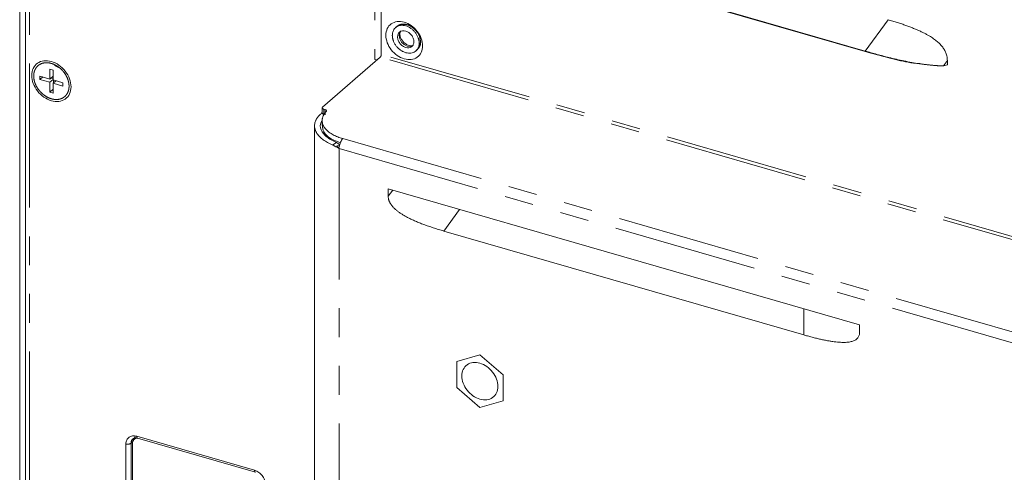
# Model space of a CAD drawing. Header units: millimetres. Extents: x 19 to 844, y 7 to 552.
# Tile 36 of 49: x 586 to 629, y 469 to 489. Entities that reach past the tile are written whole.
import ezdxf

# ---------------------------------------------------------------- set-up
doc = ezdxf.new("R2010")
doc.units = ezdxf.units.MM
doc.linetypes.add('PHANTOM', pattern=[12.7, 6.35, -1.27, 1.27, -1.27, 1.27, -1.27])

msp = doc.modelspace()

# ---------------------------------------------------------------- linework, layer by layer
at = {"color": 7, "linetype": 'Continuous', "lineweight": 15}
for p, q in [((585.6914, 504.1214), (585.6914, 416.7943)), ((585.9469, 503.8658), (585.9469, 417.1141)), ((601.6378, 487.2176), (601.6378, 500.0665)), ((608.1594, 491.6392), (622.9756, 487.3621)), ((623.0797, 487.308), (608.2635, 491.5851)), ((602.3352, 488.4566), (602.2665, 488.3971)), ((603.1612, 487.364), (603.2299, 487.4235)), ((587.4333, 486.625), (587.2219, 486.7281)), ((599.0511, 484.8909), (601.5878, 487.0877)), ((601.3491, 486.9834), (601.4378, 486.9578)), ((626.4284, 486.7057), (626.5972, 486.7545)), ((626.5972, 486.7545), (626.5972, 486.9373)), ((587.1608, 486.5196), (587.0164, 486.5613)), ((587.0164, 486.5613), (587.0164, 486.1283)), ((587.1608, 486.0866), (587.1608, 486.5196)), ((587.0164, 486.1283), (586.5834, 486.2533)), ((586.5834, 486.2533), (586.5834, 486.1089)), ((586.7084, 486.2172), (586.5834, 486.1089)), ((586.5834, 486.1089), (587.0164, 485.9839)), ((587.0164, 486.1283), (587.1608, 486.2533)), ((587.0164, 485.9839), (587.1608, 486.1089)), ((587.0164, 485.9839), (587.0164, 485.5509)), ((587.1608, 486.1347), (587.0581, 486.1644)), ((587.5938, 485.9616), (587.1608, 486.0866)), ((587.2858, 486.0505), (587.1608, 485.9423)), ((587.1608, 485.5093), (587.1608, 485.9423)), ((587.1608, 485.9423), (587.5938, 485.8173)), ((587.1831, 486.0802), (587.1831, 485.9616)), ((587.5938, 485.8173), (587.5938, 485.9616)), ((587.1608, 485.6759), (587.0164, 485.5509)), ((587.0164, 485.5509), (587.1608, 485.5093)), ((599.0333, 484.6445), (598.9845, 484.6022)), ((599.0333, 484.8592), (599.0333, 484.625)), ((599.0999, 484.7998), (599.1616, 484.782)), ((599.028, 484.3103), (599.0275, 484.0786)), ((598.6942, 484.0622), (598.6942, 427.3631)), ((599.6623, 483.3234), (599.4941, 483.2199)), ((599.6623, 483.3234), (599.8004, 483.2456)), ((599.7945, 483.226), (599.6639, 483.1591)), ((599.6639, 483.1591), (599.7809, 483.1253)), ((601.9426, 481.2849), (622.7272, 475.2849)), ((601.9426, 481.2849), (601.9426, 480.9578)), ((604.3935, 479.4227), (620.2763, 474.8377)), ((622.7272, 474.9578), (622.7272, 475.2849)), ((604.9633, 473.6738), (605.9841, 473.9684)), ((605.9841, 473.9684), (607.0048, 473.0845)), ((604.9633, 472.5191), (604.9633, 473.6738)), ((607.0048, 473.0845), (607.0048, 471.9298)), ((605.9841, 471.6351), (604.9633, 472.5191)), ((607.0048, 471.9298), (605.9841, 471.6351)), ((590.818, 470.3049), (590.7347, 470.2328)), ((590.89, 470.2825), (596.0862, 468.7825)), ((590.6642, 447.8361), (590.6642, 470.0641))]:
    msp.add_line(p, q, dxfattribs=at)
at = {"color": 8, "linetype": 'PHANTOM', "lineweight": 0}
for p, q in [((586.1302, 416.9563), (586.1302, 503.7061)), ((601.3491, 500.1499), (601.3491, 486.9834)), ((623.9838, 488.7446), (622.9756, 487.3621)), ((717.9739, 453.6343), (601.6378, 487.2176)), ((622.9756, 487.3621), (623.0797, 487.308)), ((717.9239, 453.5044), (601.5878, 487.0877)), ((626.5972, 486.9373), (626.4284, 486.7057)), ((586.3092, 486.2635), (586.3092, 486.2603)), ((599.0999, 484.5689), (599.0999, 484.7998)), ((599.1616, 484.782), (599.1618, 484.551)), ((599.9442, 483.4976), (712.5275, 450.9976)), ((599.7775, 483.0646), (712.3608, 450.5646)), ((599.7775, 426.4843), (599.7775, 483.0646)), ((602.1397, 481.228), (601.9426, 480.9578)), ((604.3935, 479.4227), (605.0891, 480.3766)), ((620.2763, 475.9924), (620.2763, 474.8377)), ((596.0491, 468.8705), (590.8529, 470.3705)), ((590.3766, 470.0317), (590.3766, 448.2945)), ((590.6043, 470.0622), (590.6698, 470.119)), ((590.6043, 470.0622), (590.6043, 448.4693))]:
    msp.add_line(p, q, dxfattribs=at)
at = {"color": 8, "linetype": 'PHANTOM', "lineweight": 0, "flags": 128}
for points in [[(603.046, 487.6174), (603.0367, 487.6104), (602.9196, 487.566), (602.7815, 487.5784), (602.6434, 487.6457), (602.5264, 487.7577), (602.4481, 487.8973), (602.4207, 488.0434), (602.4481, 488.1735), (602.5089, 488.2543)], [(590.8529, 470.3705), (590.8545, 470.3437), (590.8593, 470.3208), (590.867, 470.3025), (590.8773, 470.2896), (590.8899, 470.2826), (590.89, 470.2825)], [(596.0491, 468.8705), (596.0507, 468.8437), (596.0554, 468.8208), (596.0631, 468.8025), (596.0735, 468.7896), (596.0861, 468.7826), (596.087, 468.7823)]]:
    msp.add_lwpolyline(points, dxfattribs=at)
at = {"color": 8, "linetype": 'PHANTOM', "lineweight": 0}
for centre, radius, start, end in [((590.8536, 470.072), 0.2495, 132.59912, 182.24473), ((590.4581, 470.2885), 0.2694, 252.39852, 302.86245)]:
    msp.add_arc(centre, radius, start, end, dxfattribs=at)
at = {"color": 7, "linetype": 'Continuous', "lineweight": 15}
msp.add_arc((590.8706, 470.0752), 0.2067, 82.10487, 183.08183, dxfattribs=at)
for points, knots in [([(601.8399, 488.0571), (601.8399, 488.1629), (601.8609, 488.2626), (601.9419, 488.4347), (602.0018, 488.507), (602.1514, 488.6135), (602.2411, 488.6475), (602.4366, 488.6721), (602.5424, 488.6626), (602.6482, 488.632)], [0, 0, 0, 0, 0.25, 0.25, 0.5, 0.5, 0.75, 0.75, 1, 1, 1, 1]), ([(603.3066, 487.7106), (603.3064, 487.7237), (603.3059, 487.7498), (603.302, 487.7895), (603.2958, 487.8294), (603.287, 487.8695), (603.2757, 487.9098), (603.2529, 487.9768), (603.2103, 488.0695), (603.136, 488.1809), (603.0459, 488.2813), (602.9428, 488.3658), (602.8311, 488.4323), (602.7149, 488.4769), (602.5986, 488.4994), (602.487, 488.4974), (602.3838, 488.4724), (602.2938, 488.4241), (602.2195, 488.3555), (602.1707, 488.2778), (602.1416, 488.2006), (602.1259, 488.129), (602.124, 488.078), (602.1231, 488.0523)], [0, 0, 0, 0, 0.0210188, 0.0418531, 0.062592, 0.083326, 0.1041455, 0.1251401, 0.1875782, 0.2501042, 0.3125423, 0.3750683, 0.4375064, 0.5000324, 0.5624705, 0.6249965, 0.6874346, 0.7499606, 0.8123987, 0.8749247, 0.9166788, 0.958129, 1, 1, 1, 1]), ([(603.3733, 487.7684), (603.3644, 487.8484), (603.3466, 488.0084), (603.2097, 488.245), (603.0145, 488.4327), (602.7803, 488.5475), (602.5533, 488.563), (602.3959, 488.5232), (602.3473, 488.46), (602.3398, 488.4504)], [0, 0, 0, 0, 0.1617782, 0.3235564, 0.4853346, 0.6471131, 0.8088917, 0.9706699, 1, 1, 1, 1]), ([(602.7815, 488.5165), (602.7688, 488.52), (602.7435, 488.5268), (602.7059, 488.5339), (602.6687, 488.5385), (602.6321, 488.5405), (602.5959, 488.5399), (602.5487, 488.5358), (602.4921, 488.5242), (602.4287, 488.5008), (602.3918, 488.4772), (602.3733, 488.4653)], [0, 0, 0, 0, 0.0839995, 0.1672625, 0.2501458, 0.3330109, 0.4162197, 0.5001296, 0.6670926, 0.8327493, 1, 1, 1, 1]), ([(602.6482, 488.632), (602.754, 488.6015), (602.8597, 488.5499), (603.0552, 488.4125), (603.1449, 488.3267), (603.2945, 488.1339), (603.3545, 488.0269), (603.4354, 487.808), (603.4565, 487.6962), (603.4565, 487.5904)], [0, 0, 0, 0, 0.25, 0.25, 0.5, 0.5, 0.75, 0.75, 1, 1, 1, 1]), ([(603.3589, 487.7725), (603.3586, 487.7853), (603.3581, 487.8107), (603.3543, 487.8495), (603.3483, 487.8884), (603.3397, 487.9275), (603.3287, 487.9668), (603.3065, 488.0322), (603.2648, 488.1226), (603.1923, 488.2314), (603.1045, 488.3293), (603.0149, 488.4027), (602.9315, 488.4552), (602.8572, 488.4919), (602.8068, 488.5083), (602.7815, 488.5165)], [0, 0, 0, 0, 0.0420239, 0.0836794, 0.1251449, 0.1666013, 0.2082296, 0.2502087, 0.3750556, 0.500065, 0.6249118, 0.7499212, 0.8334143, 0.9162909, 1, 1, 1, 1]), ([(623.9838, 488.7446), (624.0538, 488.7241), (624.1909, 488.684), (624.3919, 488.6212), (624.5839, 488.558), (624.7668, 488.4942), (624.9408, 488.4299), (625.1058, 488.365), (625.262, 488.2994), (625.4094, 488.2331), (625.548, 488.1661), (625.6779, 488.0983), (625.8249, 488.015), (625.9834, 487.9143), (626.146, 487.7915), (626.2835, 487.6644), (626.3981, 487.5317), (626.4884, 487.3904), (626.5453, 487.2598), (626.5773, 487.1433), (626.5942, 487.0411), (626.5962, 486.9727), (626.5972, 486.9373)], [0, 0, 0, 0, 0.0676979, 0.1324863, 0.1943904, 0.2534414, 0.3096759, 0.3631352, 0.4138692, 0.4619365, 0.507404, 0.550355, 0.5908883, 0.6548576, 0.7122287, 0.7640791, 0.8118893, 0.8583783, 0.9047256, 0.934292, 0.965973, 1, 1, 1, 1]), ([(602.6482, 487.0154), (602.5424, 487.046), (602.4366, 487.0975), (602.2411, 487.235), (602.1514, 487.3208), (602.0018, 487.5136), (601.9419, 487.6205), (601.8609, 487.8394), (601.8399, 487.9513), (601.8399, 488.0571)], [0, 0, 0, 0, 0.25, 0.25, 0.5, 0.5, 0.75, 0.75, 1, 1, 1, 1]), ([(602.1231, 488.0523), (602.1233, 488.0392), (602.1238, 488.0132), (602.1277, 487.9735), (602.1339, 487.9336), (602.1427, 487.8935), (602.154, 487.8531), (602.1768, 487.7862), (602.2194, 487.6935), (602.2937, 487.582), (602.3838, 487.4816), (602.4869, 487.3971), (602.5986, 487.3307), (602.7148, 487.286), (602.8311, 487.2635), (602.9427, 487.2655), (603.0458, 487.2905), (603.1359, 487.3388), (603.2102, 487.4074), (603.259, 487.4851), (603.2881, 487.5623), (603.3038, 487.6339), (603.3057, 487.685), (603.3066, 487.7106)], [0, 0, 0, 0, 0.0210188, 0.0418531, 0.062592, 0.083326, 0.1041455, 0.1251401, 0.1875782, 0.2501042, 0.3125423, 0.3750683, 0.4375064, 0.5000324, 0.5624705, 0.6249965, 0.6874346, 0.7499606, 0.8123987, 0.8749247, 0.9166788, 0.958129, 1, 1, 1, 1]), ([(602.354, 487.9856), (602.354, 488.0329), (602.3634, 488.0774), (602.3995, 488.1542), (602.4263, 488.1865), (602.4931, 488.234), (602.5331, 488.2492), (602.6204, 488.2602), (602.6676, 488.2559), (602.7621, 488.2287), (602.8093, 488.2056), (602.8966, 488.1443), (602.9366, 488.106), (603.0034, 488.0199), (603.0301, 487.9722), (603.0663, 487.8745), (603.0757, 487.8245), (603.0757, 487.7773)], [0, 0, 0, 0, 0.125, 0.125, 0.25, 0.25, 0.375, 0.375, 0.5, 0.5, 0.625, 0.625, 0.75, 0.75, 0.875, 0.875, 1, 1, 1, 1]), ([(602.5957, 487.7783), (602.5645, 487.8195), (602.5209, 487.8773), (602.4817, 487.9672), (602.4605, 488.0402), (602.4539, 488.1174), (602.462, 488.1799), (602.475, 488.2044), (602.4809, 488.2157)], [0, 0, 0, 0, 0.249447, 0.3493054, 0.5087072, 0.6713594, 0.8478176, 1, 1, 1, 1]), ([(603.0757, 487.7773), (603.0757, 487.7301), (603.0663, 487.6856), (603.0301, 487.6087), (603.0034, 487.5764), (602.9366, 487.5289), (602.8966, 487.5137), (602.8093, 487.5027), (602.7621, 487.507), (602.6676, 487.5343), (602.6204, 487.5573), (602.5331, 487.6186), (602.4931, 487.6569), (602.4263, 487.743), (602.3995, 487.7908), (602.3634, 487.8885), (602.354, 487.9384), (602.354, 487.9856)], [0, 0, 0, 0, 0.125, 0.125, 0.25, 0.25, 0.375, 0.375, 0.5, 0.5, 0.625, 0.625, 0.75, 0.75, 0.875, 0.875, 1, 1, 1, 1]), ([(603.0515, 487.6274), (603.0448, 487.6203), (603.0245, 487.5989), (602.9636, 487.5853), (602.8701, 487.596), (602.7869, 487.6273), (602.7081, 487.6732), (602.6437, 487.7255), (602.6075, 487.7653), (602.5957, 487.7783)], [0, 0, 0, 0, 0.1190203, 0.3593897, 0.5336016, 0.6638981, 0.7837945, 0.929288, 1, 1, 1, 1]), ([(603.4565, 487.5904), (603.4565, 487.4846), (603.4354, 487.3849), (603.3545, 487.2128), (603.2945, 487.1404), (603.1449, 487.034), (603.0552, 486.9999), (602.8597, 486.9754), (602.754, 486.9849), (602.6482, 487.0154)], [0, 0, 0, 0, 0.25, 0.25, 0.5, 0.5, 0.75, 0.75, 1, 1, 1, 1]), ([(603.2232, 487.428), (603.2633, 487.4667), (603.3525, 487.5527), (603.3659, 487.6918), (603.3733, 487.7684)], [0, 0, 0, 0, 0.4501602, 1, 1, 1, 1]), ([(603.2623, 487.5008), (603.2815, 487.5208), (603.3465, 487.5883), (603.3537, 487.6964), (603.3589, 487.7725)], [0, 0, 0, 0, 0.2957945, 1, 1, 1, 1]), ([(601.5878, 487.0877), (601.5912, 487.0909), (601.5977, 487.0973), (601.6072, 487.1105), (601.6158, 487.126), (601.6233, 487.1433), (601.6297, 487.162), (601.6342, 487.181), (601.6372, 487.2), (601.6376, 487.2117), (601.6378, 487.2176)], [0, 0, 0, 0, 0.12806097, 0.25084444, 0.37323854, 0.50017642, 0.62369224, 0.75010314, 0.87285629, 1, 1, 1, 1]), ([(626.4284, 486.7057), (626.4136, 486.7056), (626.3841, 486.7053), (626.3379, 486.7063), (626.2905, 486.708), (626.2419, 486.7105), (626.1925, 486.7136), (626.1425, 486.7171), (626.0919, 486.721), (626.0409, 486.7252), (625.9895, 486.7297), (625.938, 486.7345), (625.8863, 486.7395), (625.8345, 486.7447), (625.7828, 486.7502), (625.7311, 486.7559), (625.6796, 486.7617), (625.6282, 486.7679), (625.577, 486.7743), (625.5259, 486.7809), (625.475, 486.7877), (625.4243, 486.7948), (625.2729, 486.8167), (625.0235, 486.8579), (624.6826, 486.9243), (624.3483, 486.9978), (624.0397, 487.0719), (623.755, 487.1447), (623.4927, 487.215), (623.2327, 487.2874), (623.0613, 487.3372), (622.9756, 487.3621)], [0, 0, 0, 0, 0.0140433, 0.0280553, 0.0420465, 0.0560217, 0.0699781, 0.0839067, 0.0978145, 0.1117218, 0.1256419, 0.1395808, 0.1535367, 0.1675009, 0.1814604, 0.1954028, 0.2093297, 0.2232497, 0.2371691, 0.2510885, 0.2650062, 0.2789191, 0.292823, 0.3899821, 0.4873195, 0.5844925, 0.6817226, 0.7612957, 0.8408608, 0.9203979, 1, 1, 1, 1]), ([(625.3856, 486.8073), (625.2929, 486.8148), (624.8778, 486.8482), (624.1056, 487.03), (623.4498, 487.2077), (623.0797, 487.308)], [0, 0, 0, 0, 0.1113647, 0.4984857, 1, 1, 1, 1]), ([(586.2226, 486.2853), (586.2226, 486.3986), (586.2451, 486.5054), (586.3319, 486.6899), (586.3961, 486.7674), (586.5564, 486.8814), (586.6524, 486.9179), (586.8619, 486.9442), (586.9752, 486.934), (587.0886, 486.9013)], [0, 0, 0, 0, 0.25, 0.25, 0.5, 0.5, 0.75, 0.75, 1, 1, 1, 1]), ([(587.0886, 486.9013), (587.202, 486.8686), (587.3153, 486.8133), (587.5247, 486.6661), (587.6208, 486.5742), (587.7811, 486.3676), (587.8453, 486.253), (587.9321, 486.0185), (587.9546, 485.8986), (587.9546, 485.7853)], [0, 0, 0, 0, 0.25, 0.25, 0.5, 0.5, 0.75, 0.75, 1, 1, 1, 1]), ([(601.3491, 486.9834), (601.3811, 486.9745), (601.4132, 486.9656), (601.4479, 486.9667), (601.4481, 486.9667)], [0, 0, 0, 0, 0.9960091, 1, 1, 1, 1]), ([(587.0886, 485.1692), (586.9752, 485.202), (586.8619, 485.2572), (586.6524, 485.4045), (586.5564, 485.4964), (586.3961, 485.703), (586.3319, 485.8176), (586.2451, 486.0521), (586.2226, 486.1719), (586.2226, 486.2853)], [0, 0, 0, 0, 0.25, 0.25, 0.5, 0.5, 0.75, 0.75, 1, 1, 1, 1]), ([(587.9546, 485.7853), (587.9546, 485.6719), (587.9321, 485.5651), (587.8453, 485.3807), (587.7811, 485.3031), (587.6208, 485.1891), (587.5247, 485.1526), (587.3153, 485.1263), (587.202, 485.1365), (587.0886, 485.1692)], [0, 0, 0, 0, 0.25, 0.25, 0.5, 0.5, 0.75, 0.75, 1, 1, 1, 1]), ([(598.9845, 484.6022), (598.9705, 484.5898), (598.9426, 484.565), (598.9045, 484.5269), (598.8694, 484.4882), (598.8375, 484.449), (598.8087, 484.4093), (598.783, 484.3689), (598.7606, 484.328), (598.7413, 484.2865), (598.7065, 484.1961), (598.6824, 484.0542), (598.7193, 483.8632), (598.8211, 483.6781), (598.9546, 483.5396), (599.0784, 483.443), (599.1698, 483.3816), (599.2695, 483.324), (599.377, 483.2695), (599.455, 483.2365), (599.4941, 483.2199)], [0, 0, 0, 0, 0.0280022, 0.0558527, 0.083594, 0.111269, 0.138921, 0.1665932, 0.194329, 0.2221713, 0.2501626, 0.3750621, 0.5000174, 0.6249169, 0.7498722, 0.8001229, 0.8500094, 0.8997829, 0.9496962, 1, 1, 1, 1]), ([(599.2147, 484.6949), (599.2036, 484.6833), (599.1816, 484.6601), (599.1523, 484.6246), (599.1259, 484.5888), (599.1026, 484.5524), (599.0825, 484.5157), (599.0654, 484.4786), (599.0515, 484.441), (599.0406, 484.4031), (599.024, 484.3205), (599.0269, 484.1922), (599.0971, 484.0229), (599.2276, 483.8627), (599.3796, 483.7467), (599.514, 483.6682), (599.6111, 483.6194), (599.7152, 483.5746), (599.8259, 483.5335), (599.9046, 483.5096), (599.9442, 483.4976)], [0, 0, 0, 0, 0.0280514, 0.0559262, 0.0836723, 0.1113382, 0.138973, 0.1666259, 0.1943459, 0.2221818, 0.2501818, 0.3750623, 0.5000162, 0.624849, 0.7498529, 0.8001031, 0.849957, 0.8997002, 0.9496197, 1, 1, 1, 1]), ([(599.0511, 484.8909), (599.0478, 484.8877), (599.0414, 484.8814), (599.0354, 484.8713), (599.0327, 484.8611), (599.0334, 484.8507), (599.0376, 484.8395), (599.0462, 484.8279), (599.06, 484.8168), (599.0779, 484.8071), (599.0925, 484.8023), (599.1, 484.7998)], [0, 0, 0, 0, 0.1030424, 0.2021112, 0.2996526, 0.398227, 0.5003169, 0.623798, 0.7501734, 0.872892, 1, 1, 1, 1]), ([(599.0356, 484.6267), (599.0356, 484.6209), (599.0356, 484.6063), (599.0581, 484.5846), (599.086, 484.5741), (599.0999, 484.5689)], [0, 0, 0, 0, 0.2502739, 0.6251518, 1, 1, 1, 1]), ([(599.1616, 484.782), (599.1905, 484.7737), (599.2127, 484.7597), (599.2322, 484.7278), (599.2294, 484.71), (599.2147, 484.6949)], [0, 0, 0, 0, 0.5, 0.5, 1, 1, 1, 1]), ([(599.0279, 484.2764), (599.0139, 484.2583), (598.9191, 484.1363), (598.9678, 483.8839), (599.1824, 483.5622), (599.5024, 483.403), (599.6623, 483.3234)], [0, 0, 0, 0, 0.0547437, 0.3698292, 0.6849147, 1, 1, 1, 1]), ([(599.0435, 484.0795), (599.0519, 483.9833), (599.0701, 483.7737), (599.3605, 483.492), (599.6914, 483.3676), (599.8407, 483.3115)], [0, 0, 0, 0, 0.3178594, 0.6921419, 1, 1, 1, 1]), ([(599.7809, 483.1253), (599.7885, 483.1964), (599.8093, 483.2741), (599.8683, 483.4085), (599.9062, 483.4647), (599.9442, 483.4976)], [0, 0, 0, 0, 0.5, 0.5, 1, 1, 1, 1]), ([(599.6639, 483.1591), (599.6824, 483.143), (599.7194, 483.111), (599.7582, 483.0801), (599.7775, 483.0646)], [0, 0, 0, 0, 0.5000017, 1, 1, 1, 1]), ([(601.9426, 480.9578), (601.9429, 480.9441), (601.9435, 480.9169), (601.9482, 480.8756), (601.9558, 480.8345), (601.9666, 480.7935), (601.9804, 480.7526), (601.9974, 480.7119), (602.0173, 480.6714), (602.0404, 480.6311), (602.0666, 480.5909), (602.0958, 480.5508), (602.128, 480.511), (602.1634, 480.4713), (602.2018, 480.4318), (602.2432, 480.3924), (602.2877, 480.3532), (602.3352, 480.3141), (602.3859, 480.2752), (602.4395, 480.2365), (602.4962, 480.1979), (602.556, 480.1595), (602.6189, 480.1212), (602.6848, 480.083), (602.7537, 480.0451), (602.8258, 480.0072), (602.9008, 479.9695), (602.979, 479.932), (603.0602, 479.8946), (603.1444, 479.8574), (603.2318, 479.8203), (603.3222, 479.7834), (603.4156, 479.7466), (603.5121, 479.7099), (603.6117, 479.6735), (603.7143, 479.6371), (603.82, 479.6009), (603.9288, 479.5649), (604.0406, 479.529), (604.1555, 479.4933), (604.2735, 479.4576), (604.3531, 479.4345), (604.3935, 479.4227)], [0, 0, 0, 0, 0.0146421, 0.0289982, 0.0431573, 0.0572126, 0.0712588, 0.0853913, 0.0997035, 0.1142854, 0.1292221, 0.1445929, 0.1604705, 0.1769209, 0.1940035, 0.2117714, 0.2302716, 0.249546, 0.2696315, 0.2905607, 0.3123626, 0.3350626, 0.3586834, 0.383245, 0.4087653, 0.4352602, 0.4627439, 0.4912293, 0.5207276, 0.5512493, 0.5828035, 0.6153989, 0.6490429, 0.6837425, 0.7195041, 0.7563334, 0.7942358, 0.833216, 0.8732786, 0.9144276, 0.9566669, 1, 1, 1, 1]), ([(620.2763, 474.8377), (620.3458, 474.818), (620.4818, 474.7793), (620.681, 474.7265), (620.871, 474.6794), (621.0517, 474.6381), (621.2232, 474.6026), (621.3854, 474.5728), (621.5384, 474.5489), (621.6821, 474.5308), (621.8166, 474.5184), (621.9418, 474.5118), (622.0578, 474.5111), (622.1646, 474.5161), (622.2621, 474.5269), (622.3505, 474.5435), (622.4296, 474.566), (622.4996, 474.5942), (622.5603, 474.6284), (622.6118, 474.6685), (622.654, 474.7146), (622.6869, 474.7667), (622.7102, 474.8247), (622.7247, 474.8885), (622.7263, 474.9345), (622.7272, 474.9578)], [0, 0, 0, 0, 0.0746674, 0.1460341, 0.2141202, 0.278949, 0.3405473, 0.3989465, 0.4541835, 0.5063017, 0.5553531, 0.6013998, 0.644517, 0.6847963, 0.7223501, 0.757317, 0.7898689, 0.8202185, 0.848628, 0.8754169, 0.9009653, 0.9257106, 0.9501336, 0.9747337, 1, 1, 1, 1]), ([(605.1902, 473.031), (605.1902, 473.1349), (605.2109, 473.2328), (605.2904, 473.4018), (605.3492, 473.4729), (605.4962, 473.5774), (605.5843, 473.6109), (605.7763, 473.635), (605.8801, 473.6256), (606.088, 473.5656), (606.1918, 473.515), (606.3839, 473.38), (606.4719, 473.2958), (606.6189, 473.1064), (606.6777, 473.0013), (606.7572, 472.7864), (606.7779, 472.6765), (606.7779, 472.5726)], [0, 0, 0, 0, 0.125, 0.125, 0.25, 0.25, 0.375, 0.375, 0.5, 0.5, 0.625, 0.625, 0.75, 0.75, 0.875, 0.875, 1, 1, 1, 1]), ([(606.7779, 472.5726), (606.7779, 472.4687), (606.7572, 472.3708), (606.6777, 472.2017), (606.6189, 472.1307), (606.4719, 472.0261), (606.3839, 471.9927), (606.1918, 471.9686), (606.088, 471.9779), (605.8801, 472.0379), (605.7763, 472.0886), (605.5843, 472.2235), (605.4962, 472.3078), (605.3492, 472.4972), (605.2904, 472.6022), (605.2109, 472.8172), (605.1902, 472.927), (605.1902, 473.031)], [0, 0, 0, 0, 0.125, 0.125, 0.25, 0.25, 0.375, 0.375, 0.5, 0.5, 0.625, 0.625, 0.75, 0.75, 0.875, 0.875, 1, 1, 1, 1]), ([(590.6887, 470.2524), (590.7043, 470.2654), (590.7365, 470.2922), (590.8121, 470.3011), (590.8696, 470.2861), (590.8906, 470.2806)], [0, 0, 0, 0, 0.3748839, 0.7722172, 1, 1, 1, 1]), ([(590.7043, 470.1488), (590.7084, 470.1917), (590.7159, 470.2698), (590.7659, 470.318), (590.7885, 470.3397)], [0, 0, 0, 0, 0.5498389, 1, 1, 1, 1])]:
    msp.add_open_spline(points, degree=3, knots=knots, dxfattribs=at)
at = {"color": 8, "linetype": 'PHANTOM', "lineweight": 0}
for points, knots in [([(587.868, 485.8103), (587.8678, 485.825), (587.8673, 485.8544), (587.8635, 485.8991), (587.8575, 485.9439), (587.849, 485.989), (587.8382, 486.0343), (587.8249, 486.0798), (587.7963, 486.1628), (587.7414, 486.2823), (587.6438, 486.4289), (587.5254, 486.5611), (587.3899, 486.6724), (587.2431, 486.76), (587.0903, 486.8191), (586.9373, 486.8489), (586.7904, 486.8467), (586.6545, 486.8143), (586.5358, 486.7512), (586.4376, 486.6614), (586.3771, 486.5658), (586.3423, 486.4801), (586.3235, 486.4116), (586.3116, 486.3394), (586.31, 486.2889), (586.3092, 486.2635)], [0, 0, 0, 0, 0.0180271, 0.0359103, 0.0537054, 0.0714692, 0.0892587, 0.1071305, 0.1251406, 0.187585, 0.2500991, 0.3125434, 0.3750575, 0.4375019, 0.500016, 0.5624604, 0.6249745, 0.6874188, 0.7499329, 0.8123773, 0.8748914, 0.9062818, 0.9373936, 0.9685316, 1, 1, 1, 1]), ([(586.3092, 486.2603), (586.3094, 486.2455), (586.3099, 486.2161), (586.3136, 486.1713), (586.3197, 486.1264), (586.3282, 486.0813), (586.3391, 486.036), (586.3524, 485.9904), (586.3811, 485.9073), (586.4361, 485.7876), (586.534, 485.6408), (586.6526, 485.5087), (586.7884, 485.3973), (586.9355, 485.3098), (587.0885, 485.251), (587.2417, 485.2214), (587.3887, 485.224), (587.5245, 485.2569), (587.6431, 485.3206), (587.7411, 485.4109), (587.8012, 485.5069), (587.8358, 485.593), (587.8543, 485.6618), (587.8659, 485.7342), (587.8673, 485.7848), (587.868, 485.8103)], [0, 0, 0, 0, 0.0180275, 0.0359107, 0.0537057, 0.0714692, 0.0892585, 0.1071304, 0.125141, 0.1875854, 0.2500993, 0.3125437, 0.3750577, 0.4375021, 0.500016, 0.5624605, 0.6249744, 0.6874188, 0.7499327, 0.8123772, 0.8748911, 0.9062821, 0.9373936, 0.9685313, 1, 1, 1, 1])]:
    msp.add_open_spline(points, degree=3, knots=knots, dxfattribs=at)
at = {"color": 7, "linetype": 'Continuous', "lineweight": 15}
msp.add_open_spline([(599.7775, 483.0646), (599.6781, 483.1126), (599.5832, 483.1645), (599.4941, 483.2199)], degree=3, dxfattribs=at)
at = {"color": 8, "linetype": 'PHANTOM', "lineweight": 0}
for points in [[(590.3766, 470.0317), (590.3766, 470.2946), (590.59, 470.4464), (590.8529, 470.3705)], [(596.0491, 468.8705), (596.3119, 468.7946), (596.5254, 468.5196), (596.5254, 468.2567)]]:
    msp.add_open_spline(points, degree=3, dxfattribs=at)

doc.saveas('drawing.dxf')
